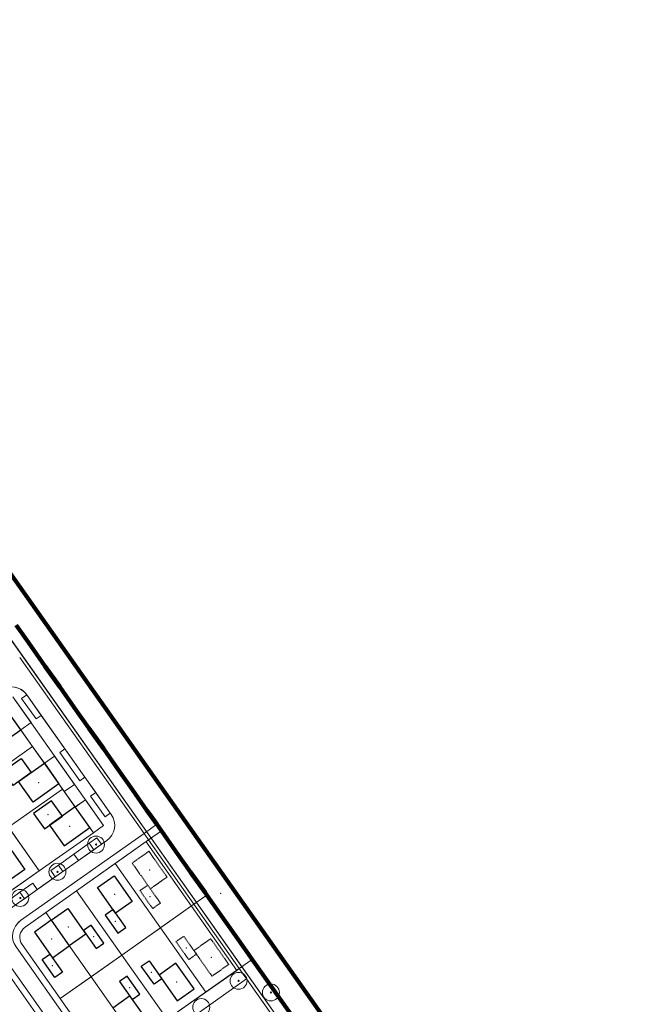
# Model space of a CAD drawing. Extents: x 168554 to 174410, y 515675 to 521218.
# Tile 109 of 110: x 172436 to 172636, y 518929 to 519242. Entities that reach past the tile are written whole.
import ezdxf

# ---------------------------------------------------------------- set-up
doc = ezdxf.new("R2010")
doc.units = 0
doc.header["$MEASUREMENT"] = 0
doc.linetypes.add('DASHED2', pattern=[0.375, 0.25, -0.125])
doc.linetypes.add('VW-1-1_STREEP', pattern=[2, 1, -1])
for name, color, linetype, lineweight in [('Algemeen - 1411 Basislijnen deelgebieden', 5, 'Continuous', 90), ('Deelgebied 3.2 - 1070 Ondergrond ontwerp', 7, 'Continuous', 9), ('Deelgebied 3.2 - 1070 Ondergrond ontwerp bomen', 7, 'Continuous', 9), ('Deelgebied 3.2 - 1071 Ondergrond bijgebouwen', 7, 'Continuous', 30), ('Deelgebied 3.2 - 1071 Ondergrond panden', 7, 'Continuous', 30), ('Deelgebied 3.2 - bijgebouwen', 253, 'Continuous', 9), ('Deelgebied 3.2 - grondgebonden woningen', 253, 'Continuous', 9), ('Fasering 1', 71, 'Continuous', 0)]:
    doc.layers.add(name, color=color, linetype=linetype, lineweight=lineweight)

msp = doc.modelspace()

# ---------------------------------------------------------------- hatches: boundary and pattern name
at = {"layer": 'Deelgebied 3.2 - 1070 Ondergrond ontwerp bomen', "ltscale": 0.1}
h = msp.add_hatch(color=256, dxfattribs=at)
edge = h.paths.add_edge_path()
edge.add_arc((172460.45, 518979.94), 0.18, 0, 360)
h = msp.add_hatch(color=256, dxfattribs=at)
edge = h.paths.add_edge_path()
edge.add_arc((172448.2, 518971.29), 0.18, 0, 360)
h = msp.add_hatch(color=256, dxfattribs=at)
edge = h.paths.add_edge_path()
edge.add_arc((172436.4, 518962.97), 0.18, 0, 360)
h = msp.add_hatch(color=256, dxfattribs=at)
edge = h.paths.add_edge_path()
edge.add_arc((172505.74, 518936.63), 0.18, 0, 360)
h = msp.add_hatch(color=256, dxfattribs=at)
edge = h.paths.add_edge_path()
edge.add_arc((172516, 518932.93), 0.18, 0, 360)

# ---------------------------------------------------------------- linework, layer by layer
at = {"layer": 'Algemeen - 1411 Basislijnen deelgebieden'}
for points in [[(172636.49, 518777.99), (172632.57, 518783.55), (172624.5, 518794.99), (172620.58, 518800.55), (172619.17, 518802.56), (172479.89, 519000), (172309.11, 519242.1), (172302.57, 519237.49)], [(172435.11, 519049.64), (172436.63, 519047.49), (172439.72, 519043.11), (172444.34, 519036.57), (172448.95, 519030.03), (172453.56, 519023.5), (172458.17, 519016.96), (172462.78, 519010.42), (172467.4, 519003.89), (172472.01, 518997.35), (172476.62, 518990.81), (172477.83, 518989.1), (172479.74, 518986.39), (172481.23, 518984.28), (172485.85, 518977.74), (172490.46, 518971.2), (172495.07, 518964.67), (172495.65, 518963.85), (172499.68, 518958.13), (172504.29, 518951.59), (172508.91, 518945.06), (172510.06, 518943.42), (172513.4, 518938.68), (172514.67, 518936.89), (172519.28, 518930.35), (172523.9, 518923.81)]]:
    msp.add_lwpolyline(points, dxfattribs=at)
at = {"layer": 'Deelgebied 3.2 - 1070 Ondergrond ontwerp'}
for p, q in [((172551.18, 518878.2), (172310.78, 519218.92)), ((172342.48, 519173.99), (172551.18, 518878.2)), ((172435.11, 519049.64), (172436.37, 519047.86)), ((172436.63, 519047.49), (172435.11, 519049.64)), ((172439.72, 519043.11), (172435.11, 519049.64)), ((172439.72, 519043.11), (172435.11, 519049.64)), ((172477.97, 518981.97), (172431.84, 519047.34)), ((172436.37, 519047.86), (172439.72, 519043.11)), ((172439.72, 519043.11), (172436.63, 519047.49)), ((172439.72, 519043.11), (172444.34, 519036.57)), ((172444.34, 519036.57), (172439.72, 519043.11)), ((172444.34, 519036.57), (172439.72, 519043.11)), ((172444.34, 519036.57), (172439.72, 519043.11)), ((172475.71, 518983.44), (172436.22, 519039.41)), ((172436.22, 519039.41), (172475.71, 518983.44)), ((172444.34, 519036.57), (172448.95, 519030.03)), ((172448.95, 519030.03), (172444.34, 519036.57)), ((172448.95, 519030.03), (172444.34, 519036.57)), ((172448.95, 519030.03), (172444.34, 519036.57)), ((172448.95, 519030.03), (172453.56, 519023.5)), ((172453.56, 519023.5), (172448.95, 519030.03)), ((172453.56, 519023.5), (172448.95, 519030.03)), ((172453.56, 519023.5), (172448.95, 519030.03)), ((172434.05, 519026.86), (172439.82, 519018.69)), ((172439.82, 519018.69), (172434.05, 519026.86)), ((172434.07, 519026.84), (172462.88, 518986.01)), ((172436.84, 519026.38), (172438.47, 519027.54)), ((172438.47, 519027.54), (172436.84, 519026.38)), ((172441.45, 519019.85), (172436.84, 519026.38)), ((172436.84, 519026.38), (172441.45, 519019.85)), ((172443.08, 519021), (172438.47, 519027.54)), ((172465.28, 518989.54), (172438.47, 519027.54)), ((172459.61, 518983.7), (172430.78, 519024.56)), ((172430.78, 519024.56), (172436.55, 519016.39)), ((172440.3, 519011.07), (172430.78, 519024.56)), ((172459.61, 518983.7), (172430.8, 519024.53)), ((172453.56, 519023.5), (172458.17, 519016.96)), ((172458.17, 519016.96), (172453.56, 519023.5)), ((172458.17, 519016.96), (172453.56, 519023.5)), ((172458.17, 519016.96), (172453.56, 519023.5)), ((172443.08, 519021), (172441.45, 519019.85)), ((172441.45, 519019.85), (172443.08, 519021)), ((172450.58, 519010.37), (172443.08, 519021)), ((172439.82, 519018.69), (172436.55, 519016.39)), ((172436.55, 519016.39), (172439.82, 519018.69)), ((172458.17, 519016.96), (172462.78, 519010.42)), ((172462.78, 519010.42), (172458.17, 519016.96)), ((172462.78, 519010.42), (172458.17, 519016.96)), ((172462.78, 519010.42), (172458.17, 519016.96)), ((172436.55, 519016.39), (172440.3, 519011.07)), ((172413.62, 519012.45), (172442.45, 518971.6)), ((172440.3, 519011.07), (172423.14, 518998.97)), ((172423.14, 518998.97), (172440.3, 519011.07)), ((172440.3, 519011.07), (172444.05, 519005.76)), ((172449.81, 518997.58), (172440.3, 519011.07)), ((172448.95, 519009.22), (172450.58, 519010.37)), ((172450.58, 519010.37), (172448.95, 519009.22)), ((172456.91, 519001.4), (172450.58, 519010.37)), ((172462.78, 519010.42), (172467.4, 519003.89)), ((172467.4, 519003.89), (172462.78, 519010.42)), ((172467.4, 519003.89), (172462.78, 519010.42)), ((172467.4, 519003.89), (172462.78, 519010.42)), ((172444.05, 519005.76), (172447.31, 519008.07)), ((172447.31, 519008.07), (172444.05, 519005.76)), ((172447.31, 519008.07), (172453.65, 518999.08)), ((172453.65, 518999.08), (172447.31, 519008.07)), ((172455.28, 519000.24), (172448.95, 519009.22)), ((172448.95, 519009.22), (172455.28, 519000.24)), ((172444.05, 519005.76), (172449.81, 518997.58)), ((172456.91, 519001.4), (172455.28, 519000.24)), ((172455.28, 519000.24), (172456.91, 519001.4)), ((172460.39, 518996.48), (172456.91, 519001.4)), ((172467.4, 519003.89), (172472.01, 518997.35)), ((172472.01, 518997.35), (172467.4, 519003.89)), ((172472.01, 518997.35), (172467.4, 519003.89)), ((172472.01, 518997.35), (172467.4, 519003.89)), ((172453.65, 518999.08), (172450.39, 518996.77)), ((172450.39, 518996.77), (172453.65, 518999.08)), ((172449.81, 518997.58), (172432.66, 518985.48)), ((172432.66, 518985.48), (172449.81, 518997.58)), ((172449.81, 518997.58), (172450.39, 518996.77)), ((172459.61, 518983.7), (172449.81, 518997.58)), ((172450.39, 518996.77), (172453.85, 518991.87)), ((172458.75, 518995.32), (172460.39, 518996.48)), ((172460.39, 518996.48), (172458.75, 518995.32)), ((172463.36, 518988.79), (172458.75, 518995.32)), ((172458.75, 518995.32), (172463.36, 518988.79)), ((172465, 518989.94), (172460.39, 518996.48)), ((172472.01, 518997.35), (172476.62, 518990.81)), ((172476.62, 518990.81), (172472.01, 518997.35)), ((172472.42, 518996.76), (172472.01, 518997.35)), ((172472.42, 518996.76), (172472.01, 518997.35)), ((172474.2, 518994.24), (172472.42, 518996.76)), ((172474.2, 518994.24), (172472.42, 518996.76)), ((172428.04, 518992.02), (172442.45, 518971.6)), ((172442.45, 518971.6), (172428.04, 518992.02)), ((172453.85, 518991.87), (172457.12, 518994.17)), ((172457.12, 518994.17), (172453.87, 518991.88)), ((172453.87, 518991.88), (172458.5, 518985.36)), ((172457.12, 518994.17), (172462.88, 518986.01)), ((172462.88, 518986.01), (172457.12, 518994.17)), ((172476.62, 518990.81), (172474.2, 518994.24)), ((172476.62, 518990.81), (172474.2, 518994.24)), ((172465, 518989.94), (172463.36, 518988.79)), ((172463.36, 518988.79), (172465, 518989.94)), ((172465.28, 518989.54), (172465, 518989.94)), ((172476.62, 518990.81), (172479.74, 518986.39)), ((172477.83, 518989.1), (172476.62, 518990.81)), ((172481.23, 518984.28), (172476.62, 518990.81)), ((172481.23, 518984.28), (172476.62, 518990.81)), ((172479.74, 518986.39), (172477.83, 518989.1)), ((172432.66, 518985.48), (172442.45, 518971.6)), ((172458.5, 518985.36), (172458.46, 518985.33)), ((172458.46, 518985.33), (172459.61, 518983.7)), ((172462.88, 518986.01), (172459.61, 518983.7)), ((172462.88, 518986.01), (172459.61, 518983.7)), ((172459.61, 518983.7), (172462.88, 518986.01)), ((172479.74, 518986.39), (172475.71, 518983.44)), ((172475.71, 518983.44), (172479.74, 518986.39)), ((172481.23, 518984.28), (172479.74, 518986.39)), ((172479.74, 518986.39), (172481.23, 518984.28)), ((172436.49, 518955.77), (172475.71, 518983.44)), ((172475.71, 518983.44), (172436.49, 518955.77)), ((172459.61, 518983.7), (172442.45, 518971.6)), ((172442.45, 518971.6), (172459.61, 518983.7)), ((172442.45, 518971.6), (172459.61, 518983.7)), ((172475.71, 518983.44), (172465.08, 518975.94)), ((172465.08, 518975.94), (172475.71, 518983.44)), ((172475.71, 518983.44), (172477.15, 518981.39)), ((172477.15, 518981.39), (172475.71, 518983.44)), ((172477.15, 518981.39), (172475.71, 518983.44)), ((172481.23, 518984.28), (172477.15, 518981.39)), ((172485.85, 518977.74), (172481.23, 518984.28)), ((172481.23, 518984.28), (172485.85, 518977.74)), ((172495.65, 518963.85), (172481.23, 518984.28)), ((172485.85, 518977.74), (172481.23, 518984.28)), ((172485.85, 518977.74), (172481.23, 518984.28)), ((172351.43, 518901.87), (172463.84, 518981.18)), ((172453.42, 518976.89), (172458.33, 518980.35)), ((172458.33, 518980.35), (172453.42, 518976.89)), ((172454.27, 518965.25), (172477.15, 518981.39)), ((172458.33, 518980.35), (172460.76, 518982.07)), ((172460.76, 518982.07), (172458.33, 518980.35)), ((172458.33, 518980.35), (172459.77, 518978.31)), ((172459.77, 518978.31), (172458.33, 518980.35)), ((172459.77, 518978.31), (172462.2, 518980.03)), ((172460.76, 518982.07), (172462.2, 518980.03)), ((172462.2, 518980.03), (172460.76, 518982.07)), ((172462.2, 518980.03), (172463.84, 518981.18)), ((172466.53, 518973.9), (172477.15, 518981.39)), ((172477.15, 518981.39), (172466.53, 518973.9)), ((172477.97, 518981.97), (172477.15, 518981.39)), ((172477.15, 518981.39), (172477.97, 518981.97)), ((172477.15, 518981.39), (172491.56, 518960.97)), ((172477.15, 518981.39), (172491.56, 518960.97)), ((172477.15, 518981.39), (172491.56, 518960.97)), ((172491.56, 518960.97), (172477.15, 518981.39)), ((172492.38, 518961.54), (172477.97, 518981.97)), ((172465.08, 518975.94), (172436.49, 518955.77)), ((172436.49, 518955.77), (172465.08, 518975.94)), ((172448.52, 518973.43), (172453.42, 518976.89)), ((172453.42, 518976.89), (172448.52, 518973.43)), ((172454.86, 518974.85), (172453.42, 518976.89)), ((172453.42, 518976.89), (172454.86, 518974.85)), ((172454.86, 518974.85), (172459.77, 518978.31)), ((172490.46, 518971.2), (172485.85, 518977.74)), ((172485.85, 518977.74), (172490.46, 518971.2)), ((172490.46, 518971.2), (172485.85, 518977.74)), ((172490.46, 518971.2), (172485.85, 518977.74)), ((172446.07, 518971.7), (172448.52, 518973.43)), ((172448.52, 518973.43), (172446.07, 518971.7)), ((172449.96, 518971.39), (172448.52, 518973.43)), ((172448.52, 518973.43), (172449.96, 518971.39)), ((172449.96, 518971.39), (172454.86, 518974.85)), ((172454.27, 518965.25), (172466.53, 518973.9)), ((172466.53, 518973.9), (172454.27, 518965.25)), ((172466.53, 518973.9), (172480.94, 518953.47)), ((172480.94, 518953.47), (172466.53, 518973.9)), ((172442.45, 518971.6), (172426.11, 518960.07)), ((172442.45, 518971.6), (172434.26, 518965.82)), ((172434.26, 518965.82), (172442.45, 518971.6)), ((172441.79, 518965.63), (172447.51, 518969.66)), ((172447.51, 518969.66), (172446.07, 518971.7)), ((172446.07, 518971.7), (172447.51, 518969.66)), ((172447.51, 518969.66), (172449.96, 518971.39)), ((172495.07, 518964.67), (172490.46, 518971.2)), ((172490.46, 518971.2), (172495.07, 518964.67)), ((172495.07, 518964.67), (172490.46, 518971.2)), ((172495.07, 518964.67), (172490.46, 518971.2)), ((172436.26, 518964.79), (172440.35, 518967.67)), ((172440.35, 518967.67), (172436.26, 518964.79)), ((172440.35, 518967.67), (172441.79, 518965.63)), ((172441.79, 518965.63), (172440.35, 518967.67)), ((172433.81, 518963.06), (172436.26, 518964.79)), ((172436.26, 518964.79), (172433.81, 518963.06)), ((172437.71, 518962.74), (172436.26, 518964.79)), ((172436.26, 518964.79), (172437.71, 518962.74)), ((172437.71, 518962.74), (172441.79, 518965.63)), ((172454.27, 518965.25), (172437.93, 518953.72)), ((172444.47, 518958.34), (172454.27, 518965.25)), ((172454.27, 518965.25), (172444.47, 518958.34)), ((172468.69, 518944.83), (172454.27, 518965.25)), ((172468.69, 518944.83), (172454.27, 518965.25)), ((172454.27, 518965.25), (172468.69, 518944.83)), ((172468.69, 518944.83), (172454.27, 518965.25)), ((172491.56, 518960.97), (172495.65, 518963.85)), ((172495.65, 518963.85), (172491.56, 518960.97)), ((172495.65, 518963.85), (172495.07, 518964.67)), ((172495.07, 518964.67), (172495.65, 518963.85)), ((172495.65, 518963.85), (172495.07, 518964.67)), ((172495.65, 518963.85), (172495.07, 518964.67)), ((172499.68, 518958.13), (172495.65, 518963.85)), ((172495.65, 518963.85), (172499.68, 518958.13)), ((172510.06, 518943.42), (172495.65, 518963.85)), ((172499.68, 518958.13), (172495.65, 518963.85)), ((172499.68, 518958.13), (172495.65, 518963.85)), ((172435.25, 518961.01), (172437.71, 518962.74)), ((172491.56, 518960.97), (172468.69, 518944.83)), ((172491.56, 518960.97), (172468.69, 518944.83)), ((172491.56, 518960.97), (172480.94, 518953.47)), ((172480.94, 518953.47), (172491.56, 518960.97)), ((172491.56, 518960.97), (172492.38, 518961.54)), ((172492.38, 518961.54), (172491.56, 518960.97)), ((172491.56, 518960.97), (172505.97, 518940.54)), ((172505.97, 518940.54), (172491.56, 518960.97)), ((172491.56, 518960.97), (172505.97, 518940.54)), ((172505.97, 518940.54), (172491.56, 518960.97)), ((172506.79, 518941.12), (172492.38, 518961.54)), ((172437.93, 518953.72), (172444.47, 518958.34)), ((172444.47, 518958.34), (172437.93, 518953.72)), ((172444.47, 518958.34), (172458.88, 518937.91)), ((172458.88, 518937.91), (172444.47, 518958.34)), ((172504.29, 518951.59), (172499.68, 518958.13)), ((172499.68, 518958.13), (172504.29, 518951.59)), ((172504.29, 518951.59), (172499.68, 518958.13)), ((172504.29, 518951.59), (172499.68, 518958.13)), ((172436.49, 518955.77), (172435.77, 518955.16)), ((172435.77, 518955.16), (172436.49, 518955.77)), ((172480.94, 518953.47), (172468.69, 518944.83)), ((172468.69, 518944.83), (172480.94, 518953.47)), ((172480.94, 518953.47), (172495.35, 518933.04)), ((172495.35, 518933.04), (172480.94, 518953.47)), ((172508.91, 518945.06), (172504.29, 518951.59)), ((172504.29, 518951.59), (172508.91, 518945.06)), ((172508.91, 518945.06), (172504.29, 518951.59)), ((172508.91, 518945.06), (172504.29, 518951.59)), ((172436.97, 518948.15), (172449.08, 518930.99)), ((172449.08, 518930.99), (172436.97, 518948.15)), ((172436.97, 518948.15), (172449.08, 518930.99)), ((172456.13, 518905.37), (172427.31, 518946.23)), ((172427.31, 518946.23), (172456.13, 518905.37)), ((172460.7, 518911.04), (172435.05, 518947.4)), ((172435.05, 518947.4), (172460.7, 518911.04)), ((172468.69, 518944.83), (172449.08, 518930.99)), ((172449.08, 518930.99), (172468.69, 518944.83)), ((172468.69, 518944.83), (172458.88, 518937.91)), ((172458.88, 518937.91), (172468.69, 518944.83)), ((172483.1, 518924.4), (172468.69, 518944.83)), ((172468.69, 518944.83), (172483.1, 518924.4)), ((172483.1, 518924.4), (172468.69, 518944.83)), ((172468.69, 518944.83), (172483.1, 518924.4)), ((172510.06, 518943.42), (172508.91, 518945.06)), ((172508.91, 518945.06), (172510.06, 518943.42)), ((172510.06, 518943.42), (172508.91, 518945.06)), ((172510.06, 518943.42), (172508.91, 518945.06)), ((172430.96, 518944.52), (172456.62, 518908.16)), ((172456.62, 518908.16), (172430.96, 518944.52)), ((172505.97, 518940.54), (172510.06, 518943.42)), ((172513.4, 518938.68), (172510.06, 518943.42)), ((172510.06, 518943.42), (172514.67, 518936.89)), ((172514.67, 518936.89), (172510.06, 518943.42)), ((172514.67, 518936.89), (172510.06, 518943.42)), ((172483.1, 518924.4), (172505.97, 518940.54)), ((172495.35, 518933.04), (172505.97, 518940.54)), ((172505.16, 518939.96), (172495.35, 518933.04)), ((172505.97, 518940.54), (172505.16, 518939.96)), ((172506.79, 518941.12), (172505.97, 518940.54)), ((172505.97, 518940.54), (172506.79, 518941.12)), ((172505.97, 518940.54), (172508.28, 518937.27)), ((172508.28, 518937.27), (172505.97, 518940.54)), ((172505.97, 518940.54), (172508.28, 518937.27)), ((172551.18, 518878.2), (172506.79, 518941.12)), ((172514.67, 518936.89), (172513.4, 518938.68)), ((172458.88, 518937.91), (172449.08, 518930.99)), ((172449.08, 518930.99), (172458.88, 518937.91)), ((172473.29, 518917.48), (172458.88, 518937.91)), ((172458.88, 518937.91), (172473.29, 518917.48)), ((172508.28, 518937.27), (172469.06, 518909.6)), ((172479.28, 518916.81), (172508.28, 518937.27)), ((172550.37, 518877.62), (172508.28, 518937.27)), ((172508.28, 518937.27), (172550.37, 518877.62)), ((172519.28, 518930.35), (172514.67, 518936.89)), ((172514.67, 518936.89), (172519.28, 518930.35)), ((172519.28, 518930.35), (172514.67, 518936.89)), ((172519.28, 518930.35), (172514.67, 518936.89)), ((172495.35, 518933.04), (172483.1, 518924.4)), ((172483.1, 518924.4), (172495.35, 518933.04)), ((172449.08, 518930.99), (172461.18, 518913.83)), ((172461.18, 518913.83), (172449.08, 518930.99)), ((172449.08, 518930.99), (172461.18, 518913.83)), ((172523.9, 518923.81), (172519.28, 518930.35)), ((172519.28, 518930.35), (172523.9, 518923.81)), ((172523.9, 518923.81), (172519.28, 518930.35)), ((172523.9, 518923.81), (172519.28, 518930.35))]:
    msp.add_line(p, q, dxfattribs=at)
at = {"layer": 'Deelgebied 3.2 - 1070 Ondergrond ontwerp', "linetype": 'VW-1-1_STREEP'}
for p, q in [((172481.23, 518984.28), (172435.11, 519049.64)), ((172510.06, 518943.42), (172481.23, 518984.28)), ((172554.45, 518880.51), (172510.06, 518943.42))]:
    msp.add_line(p, q, dxfattribs=at)
at = {"layer": 'Deelgebied 3.2 - 1070 Ondergrond ontwerp', "linetype": 'Continuous'}
for p, q in [((172476.33, 518980.82), (172477.15, 518981.39)), ((172505.16, 518939.96), (172476.33, 518980.82)), ((172477.15, 518981.39), (172505.97, 518940.54)), ((172505.97, 518940.54), (172505.16, 518939.96))]:
    msp.add_line(p, q, dxfattribs=at)
at = {"layer": 'Deelgebied 3.2 - 1070 Ondergrond ontwerp'}
for centre, radius, start, end in [((172433.57, 519024.08), 6, 35.206, 125.206), ((172433.57, 519024.08), 6, 35.206, 77.0163), ((172460.38, 518986.08), 6, 305.206, 35.206), ((172460.38, 518986.08), 6, 305.206, 35.206), ((172439.95, 518950.86), 6, 125.206, 215.206), ((172439.95, 518950.86), 6, 125.206, 215.206), ((172440.24, 518950.45), 4, 125.206, 215.206), ((172440.24, 518950.45), 4, 125.206, 215.206), ((172440.24, 518950.45), 4, 125.206, 215.206)]:
    msp.add_arc(centre, radius, start, end, dxfattribs=at)
at = {"layer": 'Deelgebied 3.2 - 1070 Ondergrond ontwerp bomen'}
for centre, radius in [((172460.45, 518979.94), 2.7), ((172460.45, 518979.94), 0.054), ((172448.2, 518971.29), 2.7), ((172448.2, 518971.29), 0.054), ((172436.4, 518962.97), 2.7), ((172436.4, 518962.97), 0.054), ((172505.74, 518936.63), 2.7), ((172505.74, 518936.63), 0.054), ((172516, 518932.93), 2.7), ((172516, 518932.93), 0.054), ((172493.89, 518928.27), 2.7)]:
    msp.add_circle(centre, radius, dxfattribs=at)
at = {"layer": 'Deelgebied 3.2 - 1070 Ondergrond ontwerp bomen', "ltscale": 0.1}
for centre in [(172460.45, 518979.94), (172448.2, 518971.29), (172436.4, 518962.97), (172505.74, 518936.63), (172516, 518932.93)]:
    msp.add_circle(centre, 0.18, dxfattribs=at)
at = {"layer": 'Deelgebied 3.2 - 1071 Ondergrond bijgebouwen'}
for points in [[(172436.67, 519007.28), (172439.86, 519002.8), (172434.15, 518998.75), (172430.97, 519003.23)], [(172446.32, 518993.88), (172440.61, 518989.82), (172444.08, 518984.93), (172449.79, 518988.98)]]:
    msp.add_lwpolyline(points, close=True, dxfattribs=at)
at = {"layer": 'Deelgebied 3.2 - 1071 Ondergrond bijgebouwen', "linetype": 'DASHED2'}
for points in [[(172476.88, 518967.04), (172480.91, 518961.32), (172478.46, 518959.59), (172474.43, 518965.31)], [(172488.32, 518950.82), (172492.36, 518945.1), (172489.91, 518943.37), (172485.87, 518949.09)]]:
    msp.add_lwpolyline(points, close=True, dxfattribs=at)
at = {"layer": 'Deelgebied 3.2 - 1071 Ondergrond bijgebouwen', "linetype": 'Continuous'}
for points in [[(172465.85, 518959.26), (172463.4, 518957.53), (172467.43, 518951.81), (172469.88, 518953.54)], [(172458.9, 518954.36), (172456.45, 518952.63), (172460.49, 518946.91), (172462.94, 518948.64)], [(172445.83, 518945.13), (172449.86, 518939.41), (172447.41, 518937.68), (172443.38, 518943.4)], [(172477.29, 518943.03), (172481.33, 518937.31), (172478.88, 518935.58), (172474.84, 518941.3)], [(172470.35, 518938.13), (172467.9, 518936.4), (172471.93, 518930.68), (172474.38, 518932.41)]]:
    msp.add_lwpolyline(points, close=True, dxfattribs=at)
at = {"layer": 'Deelgebied 3.2 - 1071 Ondergrond panden', "linetype": 'Continuous'}
msp.add_line((172446.2, 518955.88), (172451.96, 518947.71), dxfattribs=at)
at = {"layer": 'Deelgebied 3.2 - 1071 Ondergrond panden'}
for points in [[(172431.93, 519022.92), (172423.76, 519017.17), (172428.36, 519010.63), (172436.54, 519016.38)], [(172444.04, 519005.76), (172448.66, 518999.22), (172440.49, 518993.45), (172435.87, 518999.98)], [(172453.87, 518991.88), (172445.71, 518986.09), (172450.35, 518979.57), (172458.5, 518985.36)]]:
    msp.add_lwpolyline(points, close=True, dxfattribs=at)
at = {"layer": 'Deelgebied 3.2 - 1071 Ondergrond panden', "linetype": 'Continuous'}
for points in [[(172426.77, 518976.44), (172432.08, 518980.19), (172437.84, 518972.02), (172432.53, 518968.27)], [(172446.2, 518955.88), (172451.51, 518959.63), (172457.27, 518951.46), (172451.96, 518947.71)], [(172446.2, 518955.88), (172440.89, 518952.14), (172446.65, 518943.97), (172451.96, 518947.71)], [(172465.8, 518928.1), (172471.11, 518931.85), (172476.88, 518923.68), (172471.56, 518919.93)]]:
    msp.add_lwpolyline(points, dxfattribs=at)
at = {"layer": 'Deelgebied 3.2 - 1071 Ondergrond panden', "linetype": 'DASHED2'}
for points in [[(172477.25, 518977.79), (172471.94, 518974.04), (172477.7, 518965.87), (172483.01, 518969.62)], [(172496.85, 518950.01), (172502.61, 518941.84), (172497.3, 518938.09), (172491.54, 518946.26)]]:
    msp.add_lwpolyline(points, close=True, dxfattribs=at)
at = {"layer": 'Deelgebied 3.2 - 1071 Ondergrond panden', "linetype": 'Continuous'}
for points in [[(172466.22, 518970.01), (172471.98, 518961.84), (172466.67, 518958.09), (172460.9, 518966.26)], [(172485.82, 518942.23), (172480.51, 518938.48), (172486.27, 518930.31), (172491.58, 518934.06)]]:
    msp.add_lwpolyline(points, close=True, dxfattribs=at)
at = {"layer": 'Deelgebied 3.2 - bijgebouwen'}
for p in [(172445.18, 518989.43), (172477.65, 518963.34), (172466.62, 518955.56), (172459.68, 518950.66), (172489.1, 518947.11), (172446.6, 518941.43), (172478.07, 518939.33), (172471.12, 518934.43)]:
    msp.add_point(p, dxfattribs=at)
at = {"layer": 'Deelgebied 3.2 - grondgebonden woningen'}
for p in [(172442.24, 518999.64), (172452.08, 518985.76), (172477.45, 518971.87), (172466.42, 518964.09), (172451.71, 518953.71), (172446.4, 518949.96), (172497.05, 518944.09), (172486.02, 518936.31)]:
    msp.add_point(p, dxfattribs=at)
at = {"layer": 'Fasering 1'}
msp.add_point((172500.07, 518964.49), dxfattribs=at)

doc.saveas('drawing.dxf')
